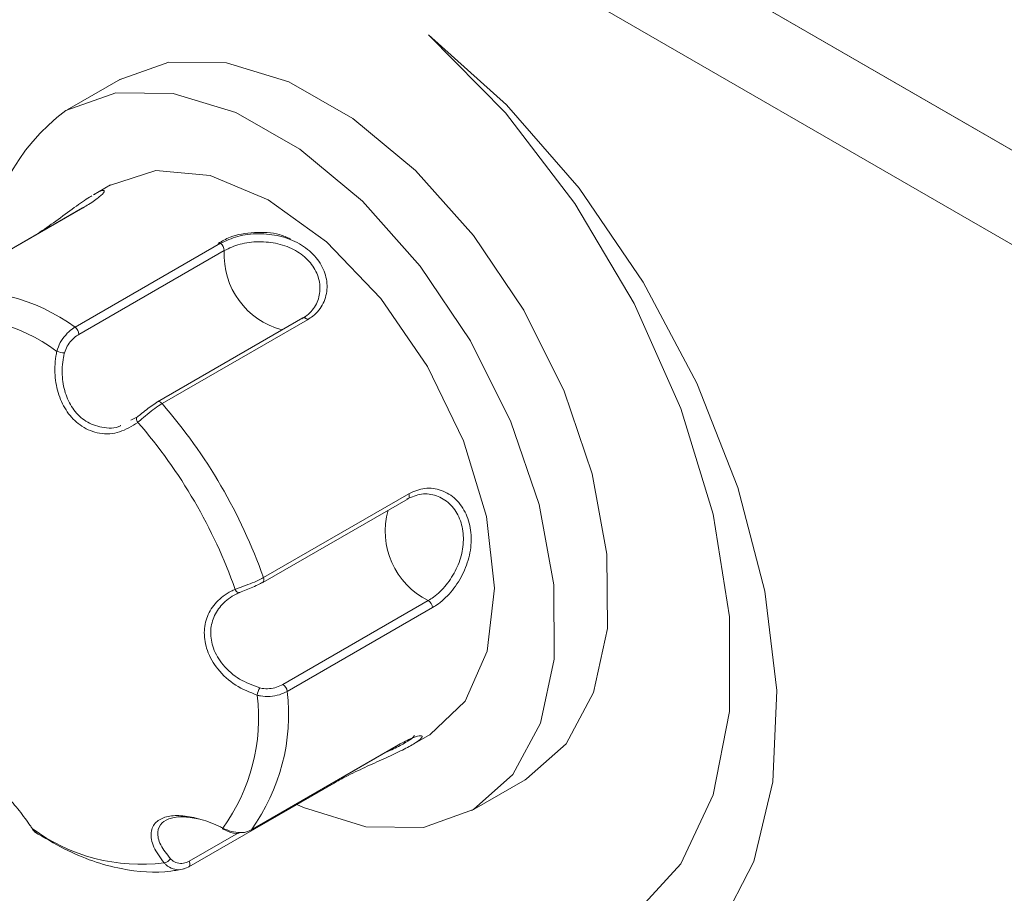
# Model space of a CAD drawing. Header units: millimetres. Extents: x -420 to 420, y -297 to 297.
# Tile 161 of 203: x 194 to 211, y 146 to 161. Entities that reach past the tile are written whole.
import ezdxf

# ---------------------------------------------------------------- set-up
doc = ezdxf.new("R2010")
doc.units = ezdxf.units.MM
doc.header["$MEASUREMENT"] = 0
doc.layers.add('layer 1', color=7, linetype='Continuous')

msp = doc.modelspace()

# ---------------------------------------------------------------- linework, layer by layer
at = {"layer": 'layer 1', "lineweight": 9}
for points in [[(223.5505, 160.2692), (223.5505, 160.2692), (198.0942, 174.9648), (198.0942, 174.9648)], [(223.4091, 160.3508), (223.4091, 160.3508), (198.2356, 174.8832), (198.2356, 174.8832)], [(192.0837, 168.3909), (192.0837, 168.3909), (229.561, 146.7557), (229.561, 146.7557)], [(198.0942, 166.5543), (198.0942, 166.5543), (223.5505, 151.8586), (223.5505, 151.8586)], [(198.2356, 166.4727), (198.2356, 166.4727), (223.4091, 151.9402), (223.4091, 151.9402)], [(196.0088, 160.0828), (196.0088, 160.0828), (195.0894, 159.5521), (195.0894, 159.5521)], [(195.066, 159.5383), (194.212, 158.9079), (193.6941, 157.9213), (193.6603, 156.8605)], [(195.8394, 158.2529), (195.8394, 158.2529), (195.545, 158.0829), (195.545, 158.0829)], [(195.3518, 157.8537), (195.3518, 157.8537), (192.8371, 156.4021), (192.8371, 156.4021)], [(195.3624, 157.8577), (195.3624, 157.8577), (192.8477, 156.4061), (192.8477, 156.4061)], [(195.3624, 157.8577), (195.3624, 157.8577), (195.3518, 157.8537), (195.3518, 157.8537)], [(195.223, 155.7895), (195.223, 155.7895), (197.7376, 157.2411), (197.7376, 157.2411)], [(197.8044, 157.1159), (197.804, 157.1661), (197.779, 157.2129), (197.7376, 157.2411)], [(197.8044, 157.1159), (197.8044, 157.1159), (195.2898, 155.6643), (195.2898, 155.6643)], [(197.8044, 157.1159), (197.7686, 156.4789), (198.187, 155.9049), (198.8044, 155.7439)], [(195.223, 155.7895), (194.5382, 156.2887), (193.6891, 156.5091), (192.8477, 156.4061)], [(194.909, 155.3719), (194.253, 155.8549), (193.4363, 156.0669), (192.6281, 155.9639)], [(199.1616, 155.9501), (199.1616, 155.9501), (196.647, 154.4984), (196.647, 154.4984)], [(199.2428, 155.9189), (199.2428, 155.9189), (196.7282, 154.4672), (196.7282, 154.4672)], [(195.2898, 155.6643), (195.2894, 155.7143), (195.2644, 155.7613), (195.223, 155.7895)], [(194.909, 155.3719), (194.9512, 155.3561), (194.9958, 155.3473), (195.0408, 155.3453)], [(198.4816, 151.457), (198.0912, 152.5614), (197.4964, 153.5826), (196.7282, 154.4672)], [(196.1902, 154.1786), (196.1902, 154.1786), (196.3022, 154.2372), (196.3022, 154.2372)], [(197.9918, 151.252), (197.6194, 152.3138), (197.048, 153.2948), (196.3082, 154.1426)], [(198.4686, 151.3698), (198.4686, 151.3698), (200.9833, 152.8214), (200.9833, 152.8214)], [(198.4816, 151.457), (198.4816, 151.457), (200.9963, 152.9086), (200.9963, 152.9086)], [(200.6397, 152.623), (200.4625, 152.0026), (200.7543, 151.344), (201.3329, 151.0582)], [(198.4686, 151.3698), (198.4918, 151.3926), (198.4972, 151.4282), (198.4816, 151.457)], [(198.8182, 149.6066), (198.8182, 149.6066), (201.3329, 151.0582), (201.3329, 151.0582)], [(201.4089, 150.9384), (201.4089, 150.9384), (198.8942, 149.4868), (198.8942, 149.4868)], [(201.4089, 150.9384), (201.4049, 150.9884), (201.3765, 151.0332), (201.3329, 151.0582)], [(198.4176, 149.5482), (198.3966, 149.5082), (198.3824, 149.4652), (198.3754, 149.4206)], [(198.8942, 149.4868), (198.8902, 149.5368), (198.8618, 149.5816), (198.8182, 149.6066)], [(197.7784, 147.1221), (198.261, 147.7851), (198.4744, 148.6063), (198.3754, 149.4206)], [(198.2726, 147.0931), (198.7714, 147.7853), (198.9932, 148.6391), (198.8942, 149.4868)], [(201.0447, 148.5563), (201.0447, 148.5563), (201.3391, 148.7261), (201.3391, 148.7261)], [(198.2634, 147.0851), (198.2634, 147.0851), (200.7781, 148.5369), (200.7781, 148.5369)], [(198.2726, 147.0931), (198.2726, 147.0931), (200.7873, 148.5447), (200.7873, 148.5447)], [(197.1906, 146.4491), (197.1906, 146.4491), (199.7053, 147.9007), (199.7053, 147.9007)], [(199.7053, 147.9007), (199.7151, 147.9069), (199.7219, 147.9169), (199.7239, 147.9283)], [(202.0889, 147.4271), (202.0889, 147.4271), (203.0083, 147.9577), (203.0083, 147.9577)], [(194.4822, 147.1119), (195.138, 146.6289), (195.9548, 146.4169), (196.7628, 146.5197)], [(197.199, 146.5481), (197.199, 146.5481), (198.0532, 147.0413), (198.0532, 147.0413)], [(197.7784, 147.1221), (197.7746, 147.1167), (197.7726, 147.1101), (197.7726, 147.1035)], [(196.7628, 146.5197), (196.8086, 146.5253), (196.8494, 146.5509), (196.8746, 146.5895)], [(197.18, 146.4451), (197.18, 146.4451), (197.1906, 146.4491), (197.1906, 146.4491)]]:
    msp.add_open_spline(points, degree=3, dxfattribs=at)
for points, knots in [([(205.5622, 144.5687), (205.5622, 144.5687), (206.3794, 145.4105), (206.3794, 145.4105), (206.3794, 145.4105), (206.3794, 145.4105), (206.9642, 146.5427), (206.9642, 146.5427), (206.9642, 146.5427), (206.9642, 146.5427), (207.2948, 147.9237), (207.2948, 147.9237), (207.2948, 147.9237), (207.2948, 147.9237), (207.3592, 149.5026), (207.3592, 149.5026), (207.3592, 149.5026), (207.3592, 149.5026), (207.155, 151.2208), (207.155, 151.2208), (207.155, 151.2208), (207.155, 151.2208), (206.6894, 153.015), (206.6894, 153.015), (206.6894, 153.015), (206.6894, 153.015), (205.98, 154.8195), (205.98, 154.8195), (205.98, 154.8195), (205.98, 154.8195), (205.0528, 156.5673), (205.0528, 156.5673), (205.0528, 156.5673), (205.0528, 156.5673), (203.9419, 158.1939), (203.9419, 158.1939), (203.9419, 158.1939), (203.9419, 158.1939), (202.6885, 159.6397), (202.6885, 159.6397), (202.6885, 159.6397), (202.6885, 159.6397), (201.3387, 160.851), (201.3387, 160.851)], [0, 0, 0, 0, 0.0833333, 0.0833333, 0.0833333, 0.0833333, 0.1666667, 0.1666667, 0.1666667, 0.1666667, 0.25, 0.25, 0.25, 0.25, 0.3333333, 0.3333333, 0.3333333, 0.3333333, 0.4166667, 0.4166667, 0.4166667, 0.4166667, 0.5, 0.5, 0.5, 0.5, 0.5833333, 0.5833333, 0.5833333, 0.5833333, 0.6666667, 0.6666667, 0.6666667, 0.6666667, 0.75, 0.75, 0.75, 0.75, 0.8333333, 0.8333333, 0.8333333, 0.8333333, 1, 1, 1, 1]), ([(201.3387, 160.851), (201.3387, 160.851), (202.6679, 159.5015), (202.6679, 159.5015), (202.6679, 159.5015), (202.6679, 159.5015), (203.8693, 157.9305), (203.8693, 157.9305), (203.8693, 157.9305), (203.8693, 157.9305), (204.8948, 156.2015), (204.8948, 156.2015), (204.8948, 156.2015), (204.8948, 156.2015), (205.7022, 154.3842), (205.7022, 154.3842), (205.7022, 154.3842), (205.7022, 154.3842), (206.2596, 152.5522), (206.2596, 152.5522), (206.2596, 152.5522), (206.2596, 152.5522), (206.5438, 150.7796), (206.5438, 150.7796), (206.5438, 150.7796), (206.5438, 150.7796), (206.5438, 149.1379), (206.5438, 149.1379), (206.5438, 149.1379), (206.5438, 149.1379), (206.2596, 147.6937), (206.2596, 147.6937), (206.2596, 147.6937), (206.2596, 147.6937), (205.7022, 146.5051), (205.7022, 146.5051), (205.7022, 146.5051), (205.7022, 146.5051), (204.8948, 145.6203), (204.8948, 145.6203), (204.8948, 145.6203), (204.8948, 145.6203), (203.8693, 145.0749), (203.8693, 145.0749), (203.8693, 145.0749), (203.8693, 145.0749), (202.6679, 144.8913), (202.6679, 144.8913), (202.6679, 144.8913), (202.6679, 144.8913), (201.3387, 145.0765), (201.3387, 145.0765)], [0, 0, 0, 0, 0.0714286, 0.0714286, 0.0714286, 0.0714286, 0.1428571, 0.1428571, 0.1428571, 0.1428571, 0.2142857, 0.2142857, 0.2142857, 0.2142857, 0.2857143, 0.2857143, 0.2857143, 0.2857143, 0.3571429, 0.3571429, 0.3571429, 0.3571429, 0.4285714, 0.4285714, 0.4285714, 0.4285714, 0.5, 0.5, 0.5, 0.5, 0.5714286, 0.5714286, 0.5714286, 0.5714286, 0.6428571, 0.6428571, 0.6428571, 0.6428571, 0.7142857, 0.7142857, 0.7142857, 0.7142857, 0.7857143, 0.7857143, 0.7857143, 0.7857143, 0.8571429, 0.8571429, 0.8571429, 0.8571429, 1, 1, 1, 1]), ([(195.9852, 160.069), (195.9852, 160.069), (196.8472, 160.376), (196.8472, 160.376), (196.8472, 160.376), (196.8472, 160.376), (197.8426, 160.3644), (197.8426, 160.3644), (197.8426, 160.3644), (197.8426, 160.3644), (198.9214, 160.0348), (198.9214, 160.0348), (198.9214, 160.0348), (198.9214, 160.0348), (200.0299, 159.4033), (200.0299, 159.4033), (200.0299, 159.4033), (200.0299, 159.4033), (201.1121, 158.5021), (201.1121, 158.5021), (201.1121, 158.5021), (201.1121, 158.5021), (202.1139, 157.3761), (202.1139, 157.3761), (202.1139, 157.3761), (202.1139, 157.3761), (202.9851, 156.0819), (202.9851, 156.0819), (202.9851, 156.0819), (202.9851, 156.0819), (203.6819, 154.6843), (203.6819, 154.6843), (203.6819, 154.6843), (203.6819, 154.6843), (204.1695, 153.2532), (204.1695, 153.2532), (204.1695, 153.2532), (204.1695, 153.2532), (204.4233, 151.8608), (204.4233, 151.8608), (204.4233, 151.8608), (204.4233, 151.8608), (204.4307, 150.5766), (204.4307, 150.5766), (204.4307, 150.5766), (204.4307, 150.5766), (204.1913, 149.4652), (204.1913, 149.4652), (204.1913, 149.4652), (204.1913, 149.4652), (203.7171, 148.5819), (203.7171, 148.5819), (203.7171, 148.5819), (203.7171, 148.5819), (203.0317, 147.9715), (203.0317, 147.9715), (203.0317, 147.9715), (203.0317, 147.9715), (203.0083, 147.9577), (203.0083, 147.9577)], [0, 0, 0, 0, 0.0625, 0.0625, 0.0625, 0.0625, 0.125, 0.125, 0.125, 0.125, 0.1875, 0.1875, 0.1875, 0.1875, 0.25, 0.25, 0.25, 0.25, 0.3125, 0.3125, 0.3125, 0.3125, 0.375, 0.375, 0.375, 0.375, 0.4375, 0.4375, 0.4375, 0.4375, 0.5, 0.5, 0.5, 0.5, 0.5625, 0.5625, 0.5625, 0.5625, 0.625, 0.625, 0.625, 0.625, 0.6875, 0.6875, 0.6875, 0.6875, 0.75, 0.75, 0.75, 0.75, 0.8125, 0.8125, 0.8125, 0.8125, 0.875, 0.875, 0.875, 0.875, 1, 1, 1, 1]), ([(195.066, 159.5383), (195.066, 159.5383), (195.9278, 159.8454), (195.9278, 159.8454), (195.9278, 159.8454), (195.9278, 159.8454), (196.9232, 159.8338), (196.9232, 159.8338), (196.9232, 159.8338), (196.9232, 159.8338), (198.0022, 159.5039), (198.0022, 159.5039), (198.0022, 159.5039), (198.0022, 159.5039), (199.1106, 158.8727), (199.1106, 158.8727), (199.1106, 158.8727), (199.1106, 158.8727), (200.1929, 157.9715), (200.1929, 157.9715), (200.1929, 157.9715), (200.1929, 157.9715), (201.1947, 156.8455), (201.1947, 156.8455), (201.1947, 156.8455), (201.1947, 156.8455), (202.0659, 155.5511), (202.0659, 155.5511), (202.0659, 155.5511), (202.0659, 155.5511), (202.7627, 154.1534), (202.7627, 154.1534), (202.7627, 154.1534), (202.7627, 154.1534), (203.2503, 152.7226), (203.2503, 152.7226), (203.2503, 152.7226), (203.2503, 152.7226), (203.5041, 151.3302), (203.5041, 151.3302), (203.5041, 151.3302), (203.5041, 151.3302), (203.5115, 150.046), (203.5115, 150.046), (203.5115, 150.046), (203.5115, 150.046), (203.2721, 148.9343), (203.2721, 148.9343), (203.2721, 148.9343), (203.2721, 148.9343), (202.7979, 148.0513), (202.7979, 148.0513), (202.7979, 148.0513), (202.7979, 148.0513), (202.1125, 147.4409), (202.1125, 147.4409), (202.1125, 147.4409), (202.1125, 147.4409), (201.2505, 147.1339), (201.2505, 147.1339), (201.2505, 147.1339), (201.2505, 147.1339), (200.2551, 147.1455), (200.2551, 147.1455), (200.2551, 147.1455), (200.2551, 147.1455), (199.1762, 147.4751), (199.1762, 147.4751), (199.1762, 147.4751), (199.1762, 147.4751), (199.0596, 147.5281), (199.0596, 147.5281)], [0, 0, 0, 0, 0.0526316, 0.0526316, 0.0526316, 0.0526316, 0.1052632, 0.1052632, 0.1052632, 0.1052632, 0.1578947, 0.1578947, 0.1578947, 0.1578947, 0.2105263, 0.2105263, 0.2105263, 0.2105263, 0.2631579, 0.2631579, 0.2631579, 0.2631579, 0.3157895, 0.3157895, 0.3157895, 0.3157895, 0.3684211, 0.3684211, 0.3684211, 0.3684211, 0.4210526, 0.4210526, 0.4210526, 0.4210526, 0.4736842, 0.4736842, 0.4736842, 0.4736842, 0.5263158, 0.5263158, 0.5263158, 0.5263158, 0.5789474, 0.5789474, 0.5789474, 0.5789474, 0.6315789, 0.6315789, 0.6315789, 0.6315789, 0.6842105, 0.6842105, 0.6842105, 0.6842105, 0.7368421, 0.7368421, 0.7368421, 0.7368421, 0.7894737, 0.7894737, 0.7894737, 0.7894737, 0.8421053, 0.8421053, 0.8421053, 0.8421053, 0.8947368, 0.8947368, 0.8947368, 0.8947368, 1, 1, 1, 1]), ([(195.821, 158.2421), (195.821, 158.2421), (196.6222, 158.4993), (196.6222, 158.4993), (196.6222, 158.4993), (196.6222, 158.4993), (197.5576, 158.4153), (197.5576, 158.4153), (197.5576, 158.4153), (197.5576, 158.4153), (198.5632, 157.9955), (198.5632, 157.9955), (198.5632, 157.9955), (198.5632, 157.9955), (199.5707, 157.2687), (199.5707, 157.2687), (199.5707, 157.2687), (199.5707, 157.2687), (200.5113, 156.2843), (200.5113, 156.2843), (200.5113, 156.2843), (200.5113, 156.2843), (201.3209, 155.1095), (201.3209, 155.1095), (201.3209, 155.1095), (201.3209, 155.1095), (201.9443, 153.8242), (201.9443, 153.8242), (201.9443, 153.8242), (201.9443, 153.8242), (202.3391, 152.5162), (202.3391, 152.5162), (202.3391, 152.5162), (202.3391, 152.5162), (202.4783, 151.2744), (202.4783, 151.2744), (202.4783, 151.2744), (202.4783, 151.2744), (202.3525, 150.1838), (202.3525, 150.1838), (202.3525, 150.1838), (202.3525, 150.1838), (201.9703, 149.3182), (201.9703, 149.3182), (201.9703, 149.3182), (201.9703, 149.3182), (201.3575, 148.7371), (201.3575, 148.7371), (201.3575, 148.7371), (201.3575, 148.7371), (201.3391, 148.7261), (201.3391, 148.7261)], [0, 0, 0, 0, 0.0714286, 0.0714286, 0.0714286, 0.0714286, 0.1428571, 0.1428571, 0.1428571, 0.1428571, 0.2142857, 0.2142857, 0.2142857, 0.2142857, 0.2857143, 0.2857143, 0.2857143, 0.2857143, 0.3571429, 0.3571429, 0.3571429, 0.3571429, 0.4285714, 0.4285714, 0.4285714, 0.4285714, 0.5, 0.5, 0.5, 0.5, 0.5714286, 0.5714286, 0.5714286, 0.5714286, 0.6428571, 0.6428571, 0.6428571, 0.6428571, 0.7142857, 0.7142857, 0.7142857, 0.7142857, 0.7857143, 0.7857143, 0.7857143, 0.7857143, 0.8571429, 0.8571429, 0.8571429, 0.8571429, 1, 1, 1, 1]), ([(195.5138, 158.0609), (195.5004, 158.0539), (195.487, 158.0469), (195.4722, 158.0385), (195.4722, 158.0385), (195.406, 158.0005), (195.3104, 157.9321), (195.2108, 157.8597), (195.2108, 157.8597), (195.1072, 157.7845), (194.9996, 157.7051), (194.8888, 157.6257), (194.8888, 157.6257), (194.7866, 157.5525), (194.6818, 157.4795), (194.577, 157.4065)], [0, 0, 0, 0, 0.2, 0.2, 0.2, 0.2, 0.4, 0.4, 0.4, 0.4, 0.6, 0.6, 0.6, 0.6, 1, 1, 1, 1]), ([(195.5462, 158.0811), (195.5626, 158.0913), (195.579, 158.1015), (195.5938, 158.1103), (195.5938, 158.1103), (195.6526, 158.1449), (195.6852, 158.1547), (195.7056, 158.1555), (195.7056, 158.1555), (195.726, 158.1565), (195.7344, 158.1489), (195.7246, 158.1301), (195.7246, 158.1301), (195.7146, 158.1111), (195.6862, 158.0809), (195.6414, 158.0437), (195.6414, 158.0437), (195.5962, 158.0063), (195.5344, 157.9621), (195.4564, 157.9141), (195.4564, 157.9141), (195.4268, 157.8957), (195.3946, 157.8767), (195.3624, 157.8577)], [0, 0, 0, 0, 0.1428571, 0.1428571, 0.1428571, 0.1428571, 0.2857143, 0.2857143, 0.2857143, 0.2857143, 0.4285714, 0.4285714, 0.4285714, 0.4285714, 0.5714286, 0.5714286, 0.5714286, 0.5714286, 0.7142857, 0.7142857, 0.7142857, 0.7142857, 1, 1, 1, 1]), ([(198.9496, 157.3179), (198.888, 157.3449), (198.8262, 157.3721), (198.7616, 157.3911), (198.7616, 157.3911), (198.6238, 157.4317), (198.4726, 157.4357), (198.3246, 157.4271), (198.3246, 157.4271), (198.1736, 157.4181), (198.026, 157.3961), (197.9036, 157.3471), (197.9036, 157.3471), (197.8296, 157.3175), (197.7648, 157.2781), (197.6998, 157.2385)], [0, 0, 0, 0, 0.2, 0.2, 0.2, 0.2, 0.4, 0.4, 0.4, 0.4, 0.6, 0.6, 0.6, 0.6, 1, 1, 1, 1]), ([(197.7376, 157.2411), (197.8338, 157.2861), (197.9302, 157.3311), (198.0396, 157.3609), (198.0396, 157.3609), (198.1494, 157.3909), (198.2724, 157.4057), (198.3964, 157.4065), (198.3964, 157.4065), (198.521, 157.4071), (198.6462, 157.3937), (198.7666, 157.3645), (198.7666, 157.3645), (198.8862, 157.3353), (199.0008, 157.2907), (199.1034, 157.2321), (199.1034, 157.2321), (199.2044, 157.1745), (199.2938, 157.1035), (199.3665, 157.0229), (199.3665, 157.0229), (199.4383, 156.9433), (199.4939, 156.8543), (199.5303, 156.7615), (199.5303, 156.7615), (199.5669, 156.6685), (199.5843, 156.5717), (199.5819, 156.4773), (199.5819, 156.4773), (199.5793, 156.3821), (199.5565, 156.2895), (199.5153, 156.2051), (199.5153, 156.2051), (199.4739, 156.1199), (199.4137, 156.0431), (199.3365, 155.9829), (199.3365, 155.9829), (199.3068, 155.9599), (199.2748, 155.9395), (199.2428, 155.9189)], [0, 0, 0, 0, 0.0909091, 0.0909091, 0.0909091, 0.0909091, 0.1818182, 0.1818182, 0.1818182, 0.1818182, 0.2727273, 0.2727273, 0.2727273, 0.2727273, 0.3636364, 0.3636364, 0.3636364, 0.3636364, 0.4545455, 0.4545455, 0.4545455, 0.4545455, 0.5454545, 0.5454545, 0.5454545, 0.5454545, 0.6363636, 0.6363636, 0.6363636, 0.6363636, 0.7272727, 0.7272727, 0.7272727, 0.7272727, 0.8181818, 0.8181818, 0.8181818, 0.8181818, 1, 1, 1, 1]), ([(199.1478, 155.9357), (199.177, 155.9543), (199.2062, 155.9729), (199.233, 155.9937), (199.233, 155.9937), (199.3032, 156.0481), (199.3585, 156.1175), (199.3969, 156.1943), (199.3969, 156.1943), (199.4347, 156.2703), (199.4565, 156.3535), (199.4597, 156.4395), (199.4597, 156.4395), (199.4629, 156.5239), (199.4481, 156.6109), (199.4161, 156.6945), (199.4161, 156.6945), (199.3841, 156.7775), (199.3349, 156.8571), (199.2708, 156.9285), (199.2708, 156.9285), (199.2062, 157.0005), (199.1264, 157.0639), (199.036, 157.1151), (199.036, 157.1151), (198.944, 157.1671), (198.841, 157.2067), (198.7336, 157.2321), (198.7336, 157.2321), (198.6252, 157.2579), (198.5124, 157.2693), (198.4004, 157.2681), (198.4004, 157.2681), (198.2884, 157.2667), (198.1774, 157.2527), (198.0782, 157.2253), (198.0782, 157.2253), (197.979, 157.1977), (197.8916, 157.1569), (197.8044, 157.1159)], [0, 0, 0, 0, 0.0909091, 0.0909091, 0.0909091, 0.0909091, 0.1818182, 0.1818182, 0.1818182, 0.1818182, 0.2727273, 0.2727273, 0.2727273, 0.2727273, 0.3636364, 0.3636364, 0.3636364, 0.3636364, 0.4545455, 0.4545455, 0.4545455, 0.4545455, 0.5454545, 0.5454545, 0.5454545, 0.5454545, 0.6363636, 0.6363636, 0.6363636, 0.6363636, 0.7272727, 0.7272727, 0.7272727, 0.7272727, 0.8181818, 0.8181818, 0.8181818, 0.8181818, 1, 1, 1, 1]), ([(199.2428, 155.9189), (199.2428, 155.9189), (199.2298, 155.9321), (199.2298, 155.9321), (199.2298, 155.9321), (199.2298, 155.9321), (199.216, 155.9425), (199.216, 155.9425), (199.216, 155.9425), (199.216, 155.9425), (199.202, 155.9501), (199.202, 155.9501), (199.202, 155.9501), (199.202, 155.9501), (199.1884, 155.9541), (199.1884, 155.9541), (199.1884, 155.9541), (199.1884, 155.9541), (199.1758, 155.9547), (199.1758, 155.9547), (199.1758, 155.9547), (199.1758, 155.9547), (199.1646, 155.9517), (199.1646, 155.9517), (199.1646, 155.9517), (199.1646, 155.9517), (199.1616, 155.9501), (199.1616, 155.9501)], [0, 0, 0, 0, 0.125, 0.125, 0.125, 0.125, 0.25, 0.25, 0.25, 0.25, 0.375, 0.375, 0.375, 0.375, 0.5, 0.5, 0.5, 0.5, 0.625, 0.625, 0.625, 0.625, 0.75, 0.75, 0.75, 0.75, 1, 1, 1, 1]), ([(194.909, 155.3719), (194.9262, 155.4231), (194.9436, 155.4743), (194.9686, 155.5221), (194.9686, 155.5221), (194.9936, 155.5701), (195.0264, 155.6145), (195.0616, 155.6545), (195.0616, 155.6545), (195.0974, 155.6949), (195.136, 155.7305), (195.1748, 155.7581), (195.1748, 155.7581), (195.1908, 155.7695), (195.207, 155.7795), (195.223, 155.7895)], [0, 0, 0, 0, 0.2, 0.2, 0.2, 0.2, 0.4, 0.4, 0.4, 0.4, 0.6, 0.6, 0.6, 0.6, 1, 1, 1, 1]), ([(195.2898, 155.6643), (195.277, 155.6563), (195.264, 155.6483), (195.2512, 155.6395), (195.2512, 155.6395), (195.2204, 155.6179), (195.1896, 155.5905), (195.1608, 155.5593), (195.1608, 155.5593), (195.133, 155.5291), (195.1068, 155.4955), (195.087, 155.4587), (195.087, 155.4587), (195.0676, 155.4229), (195.0542, 155.3841), (195.0408, 155.3453)], [0, 0, 0, 0, 0.2, 0.2, 0.2, 0.2, 0.4, 0.4, 0.4, 0.4, 0.6, 0.6, 0.6, 0.6, 1, 1, 1, 1]), ([(196.3082, 154.1426), (196.2062, 154.0784), (196.104, 154.0144), (195.9936, 153.979), (195.9936, 153.979), (195.8826, 153.9434), (195.7634, 153.9368), (195.6468, 153.9564), (195.6468, 153.9564), (195.5408, 153.9742), (195.4372, 154.014), (195.3428, 154.0756), (195.3428, 154.0756), (195.257, 154.1316), (195.1788, 154.2056), (195.1128, 154.2928), (195.1128, 154.2928), (195.049, 154.3772), (194.9968, 154.474), (194.958, 154.5773), (194.958, 154.5773), (194.918, 154.6843), (194.8924, 154.7983), (194.8808, 154.9139), (194.8808, 154.9139), (194.8684, 155.0395), (194.8724, 155.1669), (194.893, 155.2889), (194.893, 155.2889), (194.8978, 155.3167), (194.9034, 155.3443), (194.909, 155.3719)], [0, 0, 0, 0, 0.1111111, 0.1111111, 0.1111111, 0.1111111, 0.2222222, 0.2222222, 0.2222222, 0.2222222, 0.3333333, 0.3333333, 0.3333333, 0.3333333, 0.4444444, 0.4444444, 0.4444444, 0.4444444, 0.5555556, 0.5555556, 0.5555556, 0.5555556, 0.6666667, 0.6666667, 0.6666667, 0.6666667, 0.7777778, 0.7777778, 0.7777778, 0.7777778, 1, 1, 1, 1]), ([(195.0408, 155.3453), (195.035, 155.3201), (195.0292, 155.2949), (195.0242, 155.2693), (195.0242, 155.2693), (195.0024, 155.1577), (194.9954, 155.0411), (195.004, 154.9261), (195.004, 154.9261), (195.012, 154.8207), (195.0328, 154.7165), (195.0674, 154.6189), (195.0674, 154.6189), (195.1004, 154.525), (195.1464, 154.4372), (195.2034, 154.3604), (195.2034, 154.3604), (195.2622, 154.2812), (195.3328, 154.2138), (195.4104, 154.1644), (195.4104, 154.1644), (195.496, 154.11), (195.5898, 154.0776), (195.688, 154.0588), (195.688, 154.0588), (195.7964, 154.038), (195.9102, 154.0338), (196.0082, 154.0836), (196.0082, 154.0836), (196.011, 154.085), (196.0136, 154.0866), (196.0164, 154.088)], [0, 0, 0, 0, 0.1111111, 0.1111111, 0.1111111, 0.1111111, 0.2222222, 0.2222222, 0.2222222, 0.2222222, 0.3333333, 0.3333333, 0.3333333, 0.3333333, 0.4444444, 0.4444444, 0.4444444, 0.4444444, 0.5555556, 0.5555556, 0.5555556, 0.5555556, 0.6666667, 0.6666667, 0.6666667, 0.6666667, 0.7777778, 0.7777778, 0.7777778, 0.7777778, 1, 1, 1, 1]), ([(196.3022, 154.2372), (196.3124, 154.245), (196.3226, 154.253), (196.333, 154.2612), (196.333, 154.2612), (196.364, 154.2858), (196.397, 154.313), (196.4304, 154.3398), (196.4304, 154.3398), (196.465, 154.3674), (196.4998, 154.3948), (196.5334, 154.4186), (196.5334, 154.4186), (196.5676, 154.4428), (196.6004, 154.4634), (196.6332, 154.484)], [0, 0, 0, 0, 0.2, 0.2, 0.2, 0.2, 0.4, 0.4, 0.4, 0.4, 0.6, 0.6, 0.6, 0.6, 1, 1, 1, 1]), ([(196.7282, 154.4672), (196.6868, 154.441), (196.6454, 154.415), (196.6026, 154.384), (196.6026, 154.384), (196.5596, 154.3532), (196.5152, 154.3174), (196.4718, 154.2812), (196.4718, 154.2812), (196.4286, 154.2452), (196.3864, 154.209), (196.3474, 154.1758), (196.3474, 154.1758), (196.3342, 154.1644), (196.3212, 154.1534), (196.3082, 154.1426)], [0, 0, 0, 0, 0.2, 0.2, 0.2, 0.2, 0.4, 0.4, 0.4, 0.4, 0.6, 0.6, 0.6, 0.6, 1, 1, 1, 1]), ([(196.647, 154.4984), (196.647, 154.4984), (196.6404, 154.4934), (196.6404, 154.4934), (196.6404, 154.4934), (196.6404, 154.4934), (196.6332, 154.484), (196.6332, 154.484)], [0, 0, 0, 0, 0.3333333, 0.3333333, 0.3333333, 0.3333333, 1, 1, 1, 1]), ([(196.7282, 154.4672), (196.7282, 154.4672), (196.7152, 154.4804), (196.7152, 154.4804), (196.7152, 154.4804), (196.7152, 154.4804), (196.7014, 154.4908), (196.7014, 154.4908), (196.7014, 154.4908), (196.7014, 154.4908), (196.6874, 154.4982), (196.6874, 154.4982), (196.6874, 154.4982), (196.6874, 154.4982), (196.6738, 154.5024), (196.6738, 154.5024), (196.6738, 154.5024), (196.6738, 154.5024), (196.6612, 154.503), (196.6612, 154.503), (196.6612, 154.503), (196.6612, 154.503), (196.65, 154.5), (196.65, 154.5), (196.65, 154.5), (196.65, 154.5), (196.647, 154.4984), (196.647, 154.4984)], [0, 0, 0, 0, 0.125, 0.125, 0.125, 0.125, 0.25, 0.25, 0.25, 0.25, 0.375, 0.375, 0.375, 0.375, 0.5, 0.5, 0.5, 0.5, 0.625, 0.625, 0.625, 0.625, 0.75, 0.75, 0.75, 0.75, 1, 1, 1, 1]), ([(196.3022, 154.2372), (196.3022, 154.2372), (196.2948, 154.232), (196.2948, 154.232), (196.2948, 154.232), (196.2948, 154.232), (196.2896, 154.2244), (196.2896, 154.2244), (196.2896, 154.2244), (196.2896, 154.2244), (196.2866, 154.2144), (196.2866, 154.2144), (196.2866, 154.2144), (196.2866, 154.2144), (196.2862, 154.2022), (196.2862, 154.2022), (196.2862, 154.2022), (196.2862, 154.2022), (196.2882, 154.1884), (196.2882, 154.1884), (196.2882, 154.1884), (196.2882, 154.1884), (196.2928, 154.1736), (196.2928, 154.1736), (196.2928, 154.1736), (196.2928, 154.1736), (196.2994, 154.1582), (196.2994, 154.1582), (196.2994, 154.1582), (196.2994, 154.1582), (196.3082, 154.1426), (196.3082, 154.1426)], [0, 0, 0, 0, 0.1111111, 0.1111111, 0.1111111, 0.1111111, 0.2222222, 0.2222222, 0.2222222, 0.2222222, 0.3333333, 0.3333333, 0.3333333, 0.3333333, 0.4444444, 0.4444444, 0.4444444, 0.4444444, 0.5555556, 0.5555556, 0.5555556, 0.5555556, 0.6666667, 0.6666667, 0.6666667, 0.6666667, 0.7777778, 0.7777778, 0.7777778, 0.7777778, 1, 1, 1, 1]), ([(200.9963, 152.9086), (201.0879, 152.9478), (201.1793, 152.9868), (201.2737, 152.9996), (201.2737, 152.9996), (201.3685, 153.0122), (201.4659, 152.998), (201.5573, 152.965), (201.5573, 152.965), (201.6489, 152.9318), (201.7343, 152.8792), (201.8077, 152.8092), (201.8077, 152.8092), (201.8807, 152.7396), (201.9421, 152.6526), (201.9869, 152.5538), (201.9869, 152.5538), (202.0313, 152.4566), (202.0597, 152.348), (202.0707, 152.2342), (202.0707, 152.2342), (202.0815, 152.1216), (202.0753, 152.004), (202.0531, 151.887), (202.0531, 151.887), (202.0307, 151.7702), (201.9923, 151.6542), (201.9409, 151.545), (201.9409, 151.545), (201.8891, 151.4346), (201.8239, 151.3314), (201.7505, 151.2394), (201.7505, 151.2394), (201.6763, 151.1466), (201.5935, 151.0652), (201.5079, 151.0036), (201.5079, 151.0036), (201.4753, 150.98), (201.4421, 150.9592), (201.4089, 150.9384)], [0, 0, 0, 0, 0.0909091, 0.0909091, 0.0909091, 0.0909091, 0.1818182, 0.1818182, 0.1818182, 0.1818182, 0.2727273, 0.2727273, 0.2727273, 0.2727273, 0.3636364, 0.3636364, 0.3636364, 0.3636364, 0.4545455, 0.4545455, 0.4545455, 0.4545455, 0.5454545, 0.5454545, 0.5454545, 0.5454545, 0.6363636, 0.6363636, 0.6363636, 0.6363636, 0.7272727, 0.7272727, 0.7272727, 0.7272727, 0.8181818, 0.8181818, 0.8181818, 0.8181818, 1, 1, 1, 1]), ([(201.3329, 151.0582), (201.3631, 151.077), (201.3931, 151.0958), (201.4229, 151.1172), (201.4229, 151.1172), (201.5005, 151.1732), (201.5759, 151.2464), (201.6435, 151.3302), (201.6435, 151.3302), (201.7101, 151.4128), (201.7695, 151.5056), (201.8169, 151.605), (201.8169, 151.605), (201.8637, 151.7026), (201.8989, 151.8066), (201.9195, 151.9116), (201.9195, 151.9116), (201.9399, 152.016), (201.9459, 152.1214), (201.9363, 152.222), (201.9363, 152.222), (201.9267, 152.3238), (201.9011, 152.4208), (201.8613, 152.5074), (201.8613, 152.5074), (201.8209, 152.5954), (201.7655, 152.6728), (201.6997, 152.7344), (201.6997, 152.7344), (201.6331, 152.7966), (201.5561, 152.8428), (201.4733, 152.8716), (201.4733, 152.8716), (201.3905, 152.9006), (201.3021, 152.9124), (201.2165, 152.9004), (201.2165, 152.9004), (201.1309, 152.8882), (201.0477, 152.8524), (200.9647, 152.8166)], [0, 0, 0, 0, 0.0909091, 0.0909091, 0.0909091, 0.0909091, 0.1818182, 0.1818182, 0.1818182, 0.1818182, 0.2727273, 0.2727273, 0.2727273, 0.2727273, 0.3636364, 0.3636364, 0.3636364, 0.3636364, 0.4545455, 0.4545455, 0.4545455, 0.4545455, 0.5454545, 0.5454545, 0.5454545, 0.5454545, 0.6363636, 0.6363636, 0.6363636, 0.6363636, 0.7272727, 0.7272727, 0.7272727, 0.7272727, 0.8181818, 0.8181818, 0.8181818, 0.8181818, 1, 1, 1, 1]), ([(200.9963, 152.9086), (200.9963, 152.9086), (201.0013, 152.8906), (201.0013, 152.8906), (201.0013, 152.8906), (201.0013, 152.8906), (201.0037, 152.8734), (201.0037, 152.8734), (201.0037, 152.8734), (201.0037, 152.8734), (201.0035, 152.8574), (201.0035, 152.8574), (201.0035, 152.8574), (201.0035, 152.8574), (201.0003, 152.8436), (201.0003, 152.8436), (201.0003, 152.8436), (201.0003, 152.8436), (200.9947, 152.832), (200.9947, 152.832), (200.9947, 152.832), (200.9947, 152.832), (200.9867, 152.8236), (200.9867, 152.8236), (200.9867, 152.8236), (200.9867, 152.8236), (200.9833, 152.8214), (200.9833, 152.8214)], [0, 0, 0, 0, 0.125, 0.125, 0.125, 0.125, 0.25, 0.25, 0.25, 0.25, 0.375, 0.375, 0.375, 0.375, 0.5, 0.5, 0.5, 0.5, 0.625, 0.625, 0.625, 0.625, 0.75, 0.75, 0.75, 0.75, 1, 1, 1, 1]), ([(197.9918, 151.252), (198.0392, 151.2694), (198.0864, 151.2868), (198.1362, 151.3052), (198.1362, 151.3052), (198.1858, 151.3238), (198.238, 151.3434), (198.2882, 151.364), (198.2882, 151.364), (198.339, 151.385), (198.3878, 151.4068), (198.4308, 151.4292), (198.4308, 151.4292), (198.4484, 151.4384), (198.465, 151.4476), (198.4816, 151.457)], [0, 0, 0, 0, 0.2, 0.2, 0.2, 0.2, 0.4, 0.4, 0.4, 0.4, 0.6, 0.6, 0.6, 0.6, 1, 1, 1, 1]), ([(198.3754, 149.4206), (198.247, 149.4714), (198.1186, 149.5222), (198.0016, 149.5958), (198.0016, 149.5958), (197.8842, 149.6696), (197.7786, 149.7664), (197.6926, 149.8748), (197.6926, 149.8748), (197.6142, 149.9734), (197.5522, 150.0818), (197.5124, 150.1942), (197.5124, 150.1942), (197.4762, 150.296), (197.4582, 150.4014), (197.4592, 150.5032), (197.4592, 150.5032), (197.4602, 150.6018), (197.4792, 150.6972), (197.514, 150.7848), (197.514, 150.7848), (197.55, 150.8754), (197.603, 150.9578), (197.6688, 151.0294), (197.6688, 151.0294), (197.7404, 151.107), (197.827, 151.172), (197.9242, 151.2204), (197.9242, 151.2204), (197.9464, 151.2316), (197.9692, 151.2418), (197.9918, 151.252)], [0, 0, 0, 0, 0.1111111, 0.1111111, 0.1111111, 0.1111111, 0.2222222, 0.2222222, 0.2222222, 0.2222222, 0.3333333, 0.3333333, 0.3333333, 0.3333333, 0.4444444, 0.4444444, 0.4444444, 0.4444444, 0.5555556, 0.5555556, 0.5555556, 0.5555556, 0.6666667, 0.6666667, 0.6666667, 0.6666667, 0.7777778, 0.7777778, 0.7777778, 0.7777778, 1, 1, 1, 1]), ([(198.0718, 151.1992), (198.0718, 151.1992), (198.0636, 151.1954), (198.0636, 151.1954), (198.0636, 151.1954), (198.0636, 151.1954), (198.0542, 151.1948), (198.0542, 151.1948), (198.0542, 151.1948), (198.0542, 151.1948), (198.044, 151.1974), (198.044, 151.1974), (198.044, 151.1974), (198.044, 151.1974), (198.0332, 151.2032), (198.0332, 151.2032), (198.0332, 151.2032), (198.0332, 151.2032), (198.0222, 151.2118), (198.0222, 151.2118), (198.0222, 151.2118), (198.0222, 151.2118), (198.0114, 151.2232), (198.0114, 151.2232), (198.0114, 151.2232), (198.0114, 151.2232), (198.0012, 151.2366), (198.0012, 151.2366), (198.0012, 151.2366), (198.0012, 151.2366), (197.9918, 151.252), (197.9918, 151.252)], [0, 0, 0, 0, 0.1111111, 0.1111111, 0.1111111, 0.1111111, 0.2222222, 0.2222222, 0.2222222, 0.2222222, 0.3333333, 0.3333333, 0.3333333, 0.3333333, 0.4444444, 0.4444444, 0.4444444, 0.4444444, 0.5555556, 0.5555556, 0.5555556, 0.5555556, 0.6666667, 0.6666667, 0.6666667, 0.6666667, 0.7777778, 0.7777778, 0.7777778, 0.7777778, 1, 1, 1, 1]), ([(198.45, 151.365), (198.4368, 151.3576), (198.4234, 151.3502), (198.4094, 151.343), (198.4094, 151.343), (198.3756, 151.3252), (198.3376, 151.3076), (198.2976, 151.2908), (198.2976, 151.2908), (198.2592, 151.2744), (198.219, 151.2588), (198.1806, 151.2434), (198.1806, 151.2434), (198.1432, 151.2284), (198.1076, 151.2138), (198.0718, 151.1992)], [0, 0, 0, 0, 0.2, 0.2, 0.2, 0.2, 0.4, 0.4, 0.4, 0.4, 0.6, 0.6, 0.6, 0.6, 1, 1, 1, 1]), ([(198.45, 151.365), (198.45, 151.365), (198.4618, 151.3668), (198.4618, 151.3668), (198.4618, 151.3668), (198.4618, 151.3668), (198.4686, 151.3698), (198.4686, 151.3698)], [0, 0, 0, 0, 0.3333333, 0.3333333, 0.3333333, 0.3333333, 1, 1, 1, 1]), ([(198.0718, 151.1992), (198.0506, 151.1896), (198.0294, 151.18), (198.0086, 151.1696), (198.0086, 151.1696), (197.9178, 151.124), (197.8364, 151.0638), (197.769, 150.9918), (197.769, 150.9918), (197.7074, 150.9262), (197.6574, 150.8508), (197.6232, 150.7678), (197.6232, 150.7678), (197.5904, 150.688), (197.572, 150.6014), (197.5704, 150.5118), (197.5704, 150.5118), (197.5688, 150.4198), (197.5848, 150.3248), (197.6178, 150.233), (197.6178, 150.233), (197.6544, 150.132), (197.7116, 150.0348), (197.7838, 149.9472), (197.7838, 149.9472), (197.8636, 149.8502), (197.9618, 149.7646), (198.0702, 149.7), (198.0702, 149.7), (198.179, 149.6354), (198.2984, 149.5918), (198.4176, 149.5482)], [0, 0, 0, 0, 0.1111111, 0.1111111, 0.1111111, 0.1111111, 0.2222222, 0.2222222, 0.2222222, 0.2222222, 0.3333333, 0.3333333, 0.3333333, 0.3333333, 0.4444444, 0.4444444, 0.4444444, 0.4444444, 0.5555556, 0.5555556, 0.5555556, 0.5555556, 0.6666667, 0.6666667, 0.6666667, 0.6666667, 0.7777778, 0.7777778, 0.7777778, 0.7777778, 1, 1, 1, 1]), ([(198.4176, 149.5482), (198.4312, 149.5448), (198.4448, 149.5416), (198.4588, 149.539), (198.4588, 149.539), (198.5, 149.5314), (198.5432, 149.5308), (198.5854, 149.5346), (198.5854, 149.5346), (198.6292, 149.5386), (198.672, 149.5472), (198.7102, 149.5598), (198.7102, 149.5598), (198.7494, 149.5726), (198.7838, 149.5896), (198.8182, 149.6066)], [0, 0, 0, 0, 0.2, 0.2, 0.2, 0.2, 0.4, 0.4, 0.4, 0.4, 0.6, 0.6, 0.6, 0.6, 1, 1, 1, 1]), ([(198.8942, 149.4868), (198.8506, 149.4656), (198.807, 149.4446), (198.7574, 149.4292), (198.7574, 149.4292), (198.708, 149.4138), (198.6526, 149.404), (198.5962, 149.4002), (198.5962, 149.4002), (198.5404, 149.3962), (198.4838, 149.3982), (198.43, 149.4084), (198.43, 149.4084), (198.4116, 149.4118), (198.3936, 149.4162), (198.3754, 149.4206)], [0, 0, 0, 0, 0.2, 0.2, 0.2, 0.2, 0.4, 0.4, 0.4, 0.4, 0.6, 0.6, 0.6, 0.6, 1, 1, 1, 1]), ([(200.7873, 148.5447), (200.8701, 148.5893), (200.9527, 148.6341), (201.0201, 148.6645), (201.0201, 148.6645), (201.0877, 148.6949), (201.1397, 148.7107), (201.1751, 148.7163), (201.1751, 148.7163), (201.2107, 148.7217), (201.2295, 148.7167), (201.2287, 148.7025), (201.2287, 148.7025), (201.2277, 148.6885), (201.2075, 148.6651), (201.1687, 148.6357), (201.1687, 148.6357), (201.1303, 148.6067), (201.0739, 148.5717), (201.0023, 148.5327), (201.0023, 148.5327), (200.9315, 148.4941), (200.8461, 148.4517), (200.7511, 148.4067), (200.7511, 148.4067), (200.6559, 148.3619), (200.5509, 148.3145), (200.4429, 148.2653), (200.4429, 148.2653), (200.3335, 148.2157), (200.2211, 148.1645), (200.1117, 148.1125), (200.1117, 148.1125), (200.0013, 148.0601), (199.8941, 148.0067), (199.7995, 147.9553), (199.7995, 147.9553), (199.7633, 147.9355), (199.7289, 147.9161), (199.6947, 147.8967)], [0, 0, 0, 0, 0.0909091, 0.0909091, 0.0909091, 0.0909091, 0.1818182, 0.1818182, 0.1818182, 0.1818182, 0.2727273, 0.2727273, 0.2727273, 0.2727273, 0.3636364, 0.3636364, 0.3636364, 0.3636364, 0.4545455, 0.4545455, 0.4545455, 0.4545455, 0.5454545, 0.5454545, 0.5454545, 0.5454545, 0.6363636, 0.6363636, 0.6363636, 0.6363636, 0.7272727, 0.7272727, 0.7272727, 0.7272727, 0.8181818, 0.8181818, 0.8181818, 0.8181818, 1, 1, 1, 1]), ([(200.5689, 148.4161), (200.6027, 148.4315), (200.6363, 148.4469), (200.6681, 148.4617), (200.6681, 148.4617), (200.7565, 148.5031), (200.8303, 148.5401), (200.8935, 148.5747), (200.8935, 148.5747), (200.9573, 148.6097), (201.0103, 148.6421), (201.0417, 148.6665), (201.0417, 148.6665), (201.0739, 148.6915), (201.0837, 148.7085), (201.0937, 148.7253)], [0, 0, 0, 0, 0.2, 0.2, 0.2, 0.2, 0.4, 0.4, 0.4, 0.4, 0.6, 0.6, 0.6, 0.6, 1, 1, 1, 1]), ([(200.7873, 148.5447), (200.7873, 148.5447), (200.7785, 148.5371), (200.7785, 148.5371), (200.7785, 148.5371), (200.7785, 148.5371), (200.7781, 148.5369), (200.7781, 148.5369)], [0, 0, 0, 0, 0.3333333, 0.3333333, 0.3333333, 0.3333333, 1, 1, 1, 1]), ([(193.0829, 148.3411), (193.1039, 148.3583), (193.1249, 148.3755), (193.1659, 148.3709), (193.1659, 148.3709), (193.2069, 148.3661), (193.2681, 148.3393), (193.3417, 148.2947), (193.3417, 148.2947), (193.4085, 148.2543), (193.4855, 148.1993), (193.5689, 148.1311), (193.5689, 148.1311), (193.6445, 148.0693), (193.7255, 147.9969), (193.8067, 147.9185), (193.8067, 147.9185), (193.8853, 147.8427), (193.9639, 147.7611), (194.0388, 147.6787), (194.0388, 147.6787), (194.1162, 147.5933), (194.1896, 147.5067), (194.2562, 147.4231), (194.2562, 147.4231), (194.3288, 147.3321), (194.3934, 147.2445), (194.4468, 147.1653), (194.4468, 147.1653), (194.459, 147.1471), (194.4706, 147.1295), (194.4822, 147.1119)], [0, 0, 0, 0, 0.1111111, 0.1111111, 0.1111111, 0.1111111, 0.2222222, 0.2222222, 0.2222222, 0.2222222, 0.3333333, 0.3333333, 0.3333333, 0.3333333, 0.4444444, 0.4444444, 0.4444444, 0.4444444, 0.5555556, 0.5555556, 0.5555556, 0.5555556, 0.6666667, 0.6666667, 0.6666667, 0.6666667, 0.7777778, 0.7777778, 0.7777778, 0.7777778, 1, 1, 1, 1]), ([(196.7628, 146.5197), (196.696, 146.6113), (196.629, 146.7027), (196.5878, 146.7917), (196.5878, 146.7917), (196.5464, 146.8809), (196.531, 146.9675), (196.54, 147.0439), (196.54, 147.0439), (196.548, 147.1135), (196.5764, 147.1743), (196.6254, 147.2219), (196.6254, 147.2219), (196.67, 147.2649), (196.7316, 147.2969), (196.8062, 147.3159), (196.8062, 147.3159), (196.8784, 147.3345), (196.9628, 147.3407), (197.0542, 147.3355), (197.0542, 147.3355), (197.1492, 147.3299), (197.2516, 147.3119), (197.3564, 147.2839), (197.3564, 147.2839), (197.4704, 147.2533), (197.5876, 147.2107), (197.7012, 147.1587), (197.7012, 147.1587), (197.727, 147.1467), (197.7528, 147.1345), (197.7784, 147.1221)], [0, 0, 0, 0, 0.1111111, 0.1111111, 0.1111111, 0.1111111, 0.2222222, 0.2222222, 0.2222222, 0.2222222, 0.3333333, 0.3333333, 0.3333333, 0.3333333, 0.4444444, 0.4444444, 0.4444444, 0.4444444, 0.5555556, 0.5555556, 0.5555556, 0.5555556, 0.6666667, 0.6666667, 0.6666667, 0.6666667, 0.7777778, 0.7777778, 0.7777778, 0.7777778, 1, 1, 1, 1]), ([(197.3836, 147.2741), (197.2932, 147.2917), (197.2028, 147.3093), (197.1196, 147.3147), (197.1196, 147.3147), (197.0352, 147.3199), (196.9582, 147.3125), (196.8924, 147.2951), (196.8924, 147.2951), (196.8246, 147.2771), (196.7688, 147.2485), (196.729, 147.2099), (196.729, 147.2099), (196.6852, 147.1675), (196.661, 147.1131), (196.6556, 147.0515), (196.6556, 147.0515), (196.6494, 146.9835), (196.6662, 146.9069), (196.7064, 146.8285), (196.7064, 146.8285), (196.7466, 146.7499), (196.8106, 146.6697), (196.8746, 146.5895)], [0, 0, 0, 0, 0.1428571, 0.1428571, 0.1428571, 0.1428571, 0.2857143, 0.2857143, 0.2857143, 0.2857143, 0.4285714, 0.4285714, 0.4285714, 0.4285714, 0.5714286, 0.5714286, 0.5714286, 0.5714286, 0.7142857, 0.7142857, 0.7142857, 0.7142857, 1, 1, 1, 1]), ([(194.4688, 147.1349), (194.4848, 147.1047), (194.5008, 147.0745), (194.5262, 147.0573), (194.5262, 147.0573), (194.536, 147.0509), (194.5472, 147.0463), (194.5584, 147.0417)], [0, 0, 0, 0, 0.3333333, 0.3333333, 0.3333333, 0.3333333, 1, 1, 1, 1]), ([(194.4822, 147.1119), (194.5028, 147.0789), (194.5234, 147.0459), (194.5542, 147.0375), (194.5542, 147.0375), (194.5544, 147.0375), (194.5546, 147.0373), (194.5548, 147.0373)], [0, 0, 0, 0, 0.3333333, 0.3333333, 0.3333333, 0.3333333, 1, 1, 1, 1]), ([(194.5234, 147.0571), (194.694, 146.9543), (194.8646, 146.8513), (195.0364, 146.7635), (195.0364, 146.7635), (195.3638, 146.5959), (195.6952, 146.4831), (196.0222, 146.4189), (196.0222, 146.4189), (196.3152, 146.3613), (196.6046, 146.3427), (196.8804, 146.3767), (196.8804, 146.3767), (196.9576, 146.3863), (197.0336, 146.3999), (197.1096, 146.4135)], [0, 0, 0, 0, 0.2, 0.2, 0.2, 0.2, 0.4, 0.4, 0.4, 0.4, 0.6, 0.6, 0.6, 0.6, 1, 1, 1, 1]), ([(197.7744, 147.1075), (197.807, 147.0915), (197.8396, 147.0755), (197.8738, 147.0619), (197.8738, 147.0619), (197.9328, 147.0385), (197.997, 147.0221), (198.0538, 147.0317), (198.0538, 147.0317), (198.0556, 147.0321), (198.0574, 147.0325), (198.0592, 147.0327)], [0, 0, 0, 0, 0.25, 0.25, 0.25, 0.25, 0.5, 0.5, 0.5, 0.5, 1, 1, 1, 1]), ([(197.7784, 147.1221), (197.8286, 147.0991), (197.8786, 147.0761), (197.929, 147.0629), (197.929, 147.0629), (197.9778, 147.0503), (198.027, 147.0471), (198.0762, 147.0437)], [0, 0, 0, 0, 0.3333333, 0.3333333, 0.3333333, 0.3333333, 1, 1, 1, 1]), ([(198.0762, 147.0437), (198.0778, 147.0435), (198.0792, 147.0433), (198.0808, 147.0431), (198.0808, 147.0431), (198.1322, 147.0367), (198.1794, 147.0507), (198.222, 147.0689), (198.222, 147.0689), (198.2394, 147.0765), (198.256, 147.0847), (198.2726, 147.0931)], [0, 0, 0, 0, 0.25, 0.25, 0.25, 0.25, 0.5, 0.5, 0.5, 0.5, 1, 1, 1, 1]), ([(198.2634, 147.0851), (198.2634, 147.0851), (198.2638, 147.0855), (198.2638, 147.0855), (198.2638, 147.0855), (198.2638, 147.0855), (198.2726, 147.0931), (198.2726, 147.0931)], [0, 0, 0, 0, 0.3333333, 0.3333333, 0.3333333, 0.3333333, 1, 1, 1, 1]), ([(197.18, 146.4451), (197.138, 146.4271), (197.096, 146.4093), (197.052, 146.4031), (197.052, 146.4031), (197.008, 146.3971), (196.9618, 146.4027), (196.9178, 146.4171), (196.9178, 146.4171), (196.874, 146.4313), (196.8326, 146.4539), (196.7974, 146.4855), (196.7974, 146.4855), (196.7854, 146.4961), (196.7742, 146.5079), (196.7628, 146.5197)], [0, 0, 0, 0, 0.2, 0.2, 0.2, 0.2, 0.4, 0.4, 0.4, 0.4, 0.6, 0.6, 0.6, 0.6, 1, 1, 1, 1]), ([(196.8746, 146.5895), (196.883, 146.5811), (196.8914, 146.5727), (196.9004, 146.5651), (196.9004, 146.5651), (196.9272, 146.5427), (196.9592, 146.5275), (196.9924, 146.5185), (196.9924, 146.5185), (197.027, 146.5093), (197.063, 146.5069), (197.0974, 146.5127), (197.0974, 146.5127), (197.1324, 146.5187), (197.1656, 146.5335), (197.199, 146.5481)], [0, 0, 0, 0, 0.2, 0.2, 0.2, 0.2, 0.4, 0.4, 0.4, 0.4, 0.6, 0.6, 0.6, 0.6, 1, 1, 1, 1]), ([(197.1906, 146.4491), (197.1906, 146.4491), (197.1908, 146.4491), (197.1908, 146.4491), (197.1908, 146.4491), (197.1908, 146.4491), (197.1996, 146.4565), (197.1996, 146.4565), (197.1996, 146.4565), (197.1996, 146.4565), (197.206, 146.4671), (197.206, 146.4671), (197.206, 146.4671), (197.206, 146.4671), (197.21, 146.4803), (197.21, 146.4803), (197.21, 146.4803), (197.21, 146.4803), (197.2114, 146.4955), (197.2114, 146.4955), (197.2114, 146.4955), (197.2114, 146.4955), (197.2098, 146.5125), (197.2098, 146.5125), (197.2098, 146.5125), (197.2098, 146.5125), (197.2056, 146.5301), (197.2056, 146.5301), (197.2056, 146.5301), (197.2056, 146.5301), (197.199, 146.5481), (197.199, 146.5481)], [0, 0, 0, 0, 0.1111111, 0.1111111, 0.1111111, 0.1111111, 0.2222222, 0.2222222, 0.2222222, 0.2222222, 0.3333333, 0.3333333, 0.3333333, 0.3333333, 0.4444444, 0.4444444, 0.4444444, 0.4444444, 0.5555556, 0.5555556, 0.5555556, 0.5555556, 0.6666667, 0.6666667, 0.6666667, 0.6666667, 0.7777778, 0.7777778, 0.7777778, 0.7777778, 1, 1, 1, 1])]:
    msp.add_open_spline(points, degree=3, knots=knots, dxfattribs=at)

doc.saveas('drawing.dxf')
